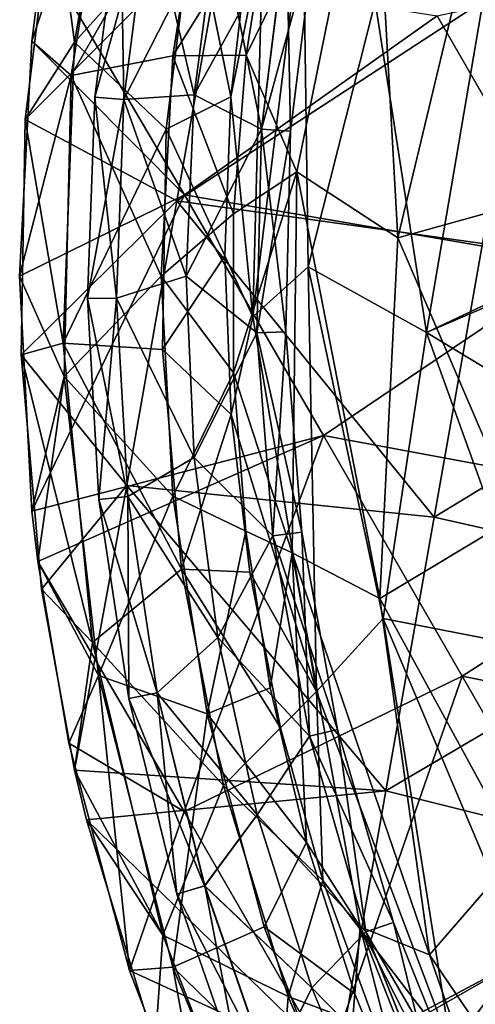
# Model space of a CAD drawing. Extents: x -65 to 803, y -691 to 80.
# Tile 170 of 256: x 596 to 609, y -584 to -556. Entities that reach past the tile are written whole.
import ezdxf

# ---------------------------------------------------------------- set-up
doc = ezdxf.new("R2010")
doc.units = 0
doc.header["$LTSCALE"] = 101.851852
for name, color, linetype in [('19', 7, 'CONTINUOUS'), ('225', 7, 'CONTINUOUS'), ('226', 7, 'CONTINUOUS'), ('42', 7, 'CONTINUOUS'), ('43', 7, 'CONTINUOUS'), ('45', 7, 'CONTINUOUS'), ('60', 7, 'CONTINUOUS'), ('83', 7, 'CONTINUOUS'), ('84', 7, 'CONTINUOUS'), ('86', 7, 'CONTINUOUS')]:
    doc.layers.add(name, color=color, linetype=linetype)

msp = doc.modelspace()

# ---------------------------------------------------------------- linework, layer by layer
at = {"layer": '19', "color": 7, "linetype": 'CONTINUOUS'}
for points in [[(603.882, -552.345, 31.09), (604.031, -562.662, 28.508), (602.431, -564.102, 38.966), (603.882, -552.345, 31.09)], [(602.719, -553.18, 40.469), (603.882, -552.345, 31.09), (602.431, -564.102, 38.966), (602.719, -553.18, 40.469)], [(603.882, -552.345, 31.09), (605.959, -555.03, 20.153), (604.031, -562.662, 28.508), (603.882, -552.345, 31.09)], [(602.719, -553.18, 40.469), (602.431, -564.102, 38.966), (601.801, -557.765, 47.918), (602.719, -553.18, 40.469)], [(602.33, -553.212, 47.92), (602.719, -553.18, 40.469), (601.801, -557.765, 47.918), (602.33, -553.212, 47.92)], [(605.959, -555.03, 20.153), (609.369, -553.221, 10.198), (607.441, -564.555, 16.77), (605.959, -555.03, 20.153)], [(609.369, -553.221, 10.198), (611.751, -562.515, 5.95), (607.441, -564.555, 16.77), (609.369, -553.221, 10.198)], [(605.959, -555.03, 20.153), (607.441, -564.555, 16.77), (604.031, -562.662, 28.508), (605.959, -555.03, 20.153)], [(601.801, -557.765, 47.918), (602.431, -564.102, 38.966), (601.628, -562.339, 47.915), (601.801, -557.765, 47.918)], [(601.628, -562.339, 47.915), (602.431, -564.102, 38.966), (601.809, -566.911, 47.913), (601.628, -562.339, 47.915)], [(607.441, -564.555, 16.77), (611.751, -562.515, 5.95), (611.749, -562.696, 6.006), (607.441, -564.555, 16.77)], [(602.431, -564.102, 38.966), (604.031, -562.662, 28.508), (604.273, -574.893, 37.514), (602.431, -564.102, 38.966)], [(604.031, -562.662, 28.508), (607.441, -564.555, 16.77), (606.192, -572.792, 26.08), (604.031, -562.662, 28.508)], [(604.031, -562.662, 28.508), (606.192, -572.792, 26.08), (604.273, -574.893, 37.514), (604.031, -562.662, 28.508)], [(611.941, -567.266, 7.342), (607.441, -564.555, 16.77), (611.749, -562.696, 6.006), (611.941, -567.266, 7.342)], [(602.431, -564.102, 38.966), (604.273, -574.893, 37.514), (601.809, -566.911, 47.913), (602.431, -564.102, 38.966)], [(607.441, -564.555, 16.77), (610.743, -573.675, 13.694), (606.192, -572.792, 26.08), (607.441, -564.555, 16.77)], [(610.743, -573.675, 13.694), (607.441, -564.555, 16.77), (611.941, -567.266, 7.342), (610.743, -573.675, 13.694)], [(601.809, -566.911, 47.913), (604.273, -574.893, 37.514), (602.344, -571.457, 47.91), (601.809, -566.911, 47.913)], [(602.344, -571.457, 47.91), (604.273, -574.893, 37.514), (603.227, -575.94, 47.908), (602.344, -571.457, 47.91)], [(604.273, -574.893, 37.514), (606.192, -572.792, 26.08), (608.149, -585.165, 36.277), (604.273, -574.893, 37.514)], [(606.192, -572.792, 26.08), (610.743, -573.675, 13.694), (610.24, -582.383, 23.971), (606.192, -572.792, 26.08)], [(606.192, -572.792, 26.08), (610.24, -582.383, 23.971), (608.149, -585.165, 36.277), (606.192, -572.792, 26.08)], [(603.227, -575.94, 47.908), (604.273, -574.893, 37.514), (604.456, -580.344, 47.905), (603.227, -575.94, 47.908)], [(604.273, -574.893, 37.514), (608.149, -585.165, 36.277), (604.456, -580.344, 47.905), (604.273, -574.893, 37.514)], [(604.456, -580.344, 47.905), (608.149, -585.165, 36.277), (606.025, -584.649, 47.903), (604.456, -580.344, 47.905)], [(608.149, -585.165, 36.277), (610.24, -582.383, 23.971), (613.922, -594.578, 35.308), (608.149, -585.165, 36.277)]]:
    msp.add_3dface(points, dxfattribs=at)
at = {"layer": '225', "color": 7, "linetype": 'CONTINUOUS'}
for points in [[(599.443, -552.168, 54.718), (598.618, -552.022, 52.7), (597.876, -557.775, 52.702), (599.443, -552.168, 54.718)], [(598.618, -552.022, 52.7), (598.708, -557.844, 50.685), (597.876, -557.775, 52.702), (598.618, -552.022, 52.7)], [(599.443, -552.168, 54.718), (597.876, -557.775, 52.702), (598.711, -557.844, 54.718), (599.443, -552.168, 54.718)], [(598.618, -552.022, 52.7), (599.44, -552.167, 50.685), (598.708, -557.844, 50.685), (598.618, -552.022, 52.7)], [(598.708, -557.844, 50.685), (599.44, -552.167, 50.685), (600.742, -557.702, 49.85), (598.708, -557.844, 50.685)], [(601.425, -552.517, 55.55), (599.443, -552.168, 54.718), (598.711, -557.844, 54.718), (601.425, -552.517, 55.55)], [(599.44, -552.167, 50.685), (601.425, -552.517, 49.85), (600.742, -557.702, 49.85), (599.44, -552.167, 50.685)], [(601.425, -552.517, 55.55), (598.711, -557.844, 54.718), (600.742, -557.702, 55.55), (601.425, -552.517, 55.55)], [(597.876, -557.775, 52.702), (598.502, -563.564, 50.685), (597.667, -563.572, 52.702), (597.876, -557.775, 52.702)], [(597.876, -557.775, 52.702), (597.667, -563.572, 52.702), (598.711, -557.844, 54.718), (597.876, -557.775, 52.702)], [(598.711, -557.844, 54.718), (597.667, -563.572, 52.702), (598.505, -563.563, 54.718), (598.711, -557.844, 54.718)], [(598.708, -557.844, 50.685), (598.502, -563.564, 50.685), (597.876, -557.775, 52.702), (598.708, -557.844, 50.685)], [(598.502, -563.564, 50.685), (598.708, -557.844, 50.685), (600.514, -562.927, 49.85), (598.502, -563.564, 50.685)], [(598.711, -557.844, 54.718), (598.505, -563.563, 54.718), (600.514, -562.927, 55.55), (598.711, -557.844, 54.718)], [(600.514, -562.927, 49.85), (598.708, -557.844, 50.685), (600.742, -557.702, 49.85), (600.514, -562.927, 49.85)], [(600.742, -557.702, 55.55), (598.711, -557.844, 54.718), (600.514, -562.927, 55.55), (600.742, -557.702, 55.55)], [(600.742, -568.152, 49.85), (598.502, -563.564, 50.685), (600.514, -562.927, 49.85), (600.742, -568.152, 49.85)], [(600.514, -562.927, 55.55), (598.505, -563.563, 54.718), (600.742, -568.152, 55.55), (600.514, -562.927, 55.55)], [(597.667, -563.572, 52.702), (597.995, -569.363, 52.702), (598.505, -563.563, 54.718), (597.667, -563.572, 52.702)], [(598.502, -563.564, 50.685), (598.825, -569.278, 50.685), (597.667, -563.572, 52.702), (598.502, -563.564, 50.685)], [(597.667, -563.572, 52.702), (598.825, -569.278, 50.685), (597.995, -569.363, 52.702), (597.667, -563.572, 52.702)], [(598.505, -563.563, 54.718), (597.995, -569.363, 52.702), (598.828, -569.278, 54.718), (598.505, -563.563, 54.718)], [(598.825, -569.278, 50.685), (598.502, -563.564, 50.685), (600.742, -568.152, 49.85), (598.825, -569.278, 50.685)], [(598.505, -563.563, 54.718), (598.828, -569.278, 54.718), (600.742, -568.152, 55.55), (598.505, -563.563, 54.718)], [(601.425, -573.338, 49.85), (598.825, -569.278, 50.685), (600.742, -568.152, 49.85), (601.425, -573.338, 49.85)], [(600.742, -568.152, 55.55), (598.828, -569.278, 54.718), (601.425, -573.338, 55.55), (600.742, -568.152, 55.55)], [(598.825, -569.278, 50.685), (599.674, -574.938, 50.685), (597.995, -569.363, 52.702), (598.825, -569.278, 50.685)], [(597.995, -569.363, 52.702), (598.855, -575.1, 52.702), (598.828, -569.278, 54.718), (597.995, -569.363, 52.702)], [(599.674, -574.938, 50.685), (598.825, -569.278, 50.685), (601.425, -573.338, 49.85), (599.674, -574.938, 50.685)], [(598.828, -569.278, 54.718), (598.855, -575.1, 52.702), (599.677, -574.938, 54.718), (598.828, -569.278, 54.718)], [(598.828, -569.278, 54.718), (599.677, -574.938, 54.718), (601.425, -573.338, 55.55), (598.828, -569.278, 54.718)], [(597.995, -569.363, 52.702), (599.674, -574.938, 50.685), (598.855, -575.1, 52.702), (597.995, -569.363, 52.702)], [(602.557, -578.444, 49.85), (599.674, -574.938, 50.685), (601.425, -573.338, 49.85), (602.557, -578.444, 49.85)], [(601.425, -573.338, 55.55), (599.677, -574.938, 54.718), (602.557, -578.444, 55.55), (601.425, -573.338, 55.55)], [(599.674, -574.938, 50.685), (601.042, -580.496, 50.685), (598.855, -575.1, 52.702), (599.674, -574.938, 50.685)], [(598.855, -575.1, 52.702), (600.241, -580.733, 52.702), (599.677, -574.938, 54.718), (598.855, -575.1, 52.702)], [(601.042, -580.496, 50.685), (599.674, -574.938, 50.685), (602.557, -578.444, 49.85), (601.042, -580.496, 50.685)], [(599.677, -574.938, 54.718), (600.241, -580.733, 52.702), (601.045, -580.495, 54.718), (599.677, -574.938, 54.718)], [(599.677, -574.938, 54.718), (601.045, -580.495, 54.718), (602.557, -578.444, 55.55), (599.677, -574.938, 54.718)], [(598.855, -575.1, 52.702), (601.042, -580.496, 50.685), (600.241, -580.733, 52.702), (598.855, -575.1, 52.702)], [(604.13, -583.431, 49.85), (601.042, -580.496, 50.685), (602.557, -578.444, 49.85), (604.13, -583.431, 49.85)], [(602.557, -578.444, 55.55), (601.045, -580.495, 54.718), (604.13, -583.431, 55.55), (602.557, -578.444, 55.55)], [(600.241, -580.733, 52.702), (602.141, -586.213, 52.702), (601.045, -580.495, 54.718), (600.241, -580.733, 52.702)], [(601.042, -580.496, 50.685), (602.916, -585.904, 50.685), (600.241, -580.733, 52.702), (601.042, -580.496, 50.685)], [(602.916, -585.904, 50.685), (601.042, -580.496, 50.685), (604.13, -583.431, 49.85), (602.916, -585.904, 50.685)], [(601.045, -580.495, 54.718), (602.141, -586.213, 52.702), (602.919, -585.903, 54.718), (601.045, -580.495, 54.718)], [(601.045, -580.495, 54.718), (602.919, -585.903, 54.718), (604.13, -583.431, 55.55), (601.045, -580.495, 54.718)], [(600.241, -580.733, 52.702), (602.916, -585.904, 50.685), (602.141, -586.213, 52.702), (600.241, -580.733, 52.702)], [(606.131, -588.263, 49.85), (602.916, -585.904, 50.685), (604.13, -583.431, 49.85), (606.131, -588.263, 49.85)], [(604.13, -583.431, 55.55), (602.919, -585.903, 54.718), (606.131, -588.263, 55.55), (604.13, -583.431, 55.55)]]:
    msp.add_3dface(points, dxfattribs=at)
at = {"layer": '226', "color": 7, "linetype": 'CONTINUOUS'}
for points in [[(600.742, -557.702, 49.85), (601.425, -552.517, 49.85), (602.681, -558.691, 50.682), (600.742, -557.702, 49.85)], [(601.425, -552.517, 55.55), (600.742, -557.702, 55.55), (603.41, -552.867, 54.715), (601.425, -552.517, 55.55)], [(601.425, -552.517, 49.85), (603.406, -552.867, 50.682), (602.681, -558.691, 50.682), (601.425, -552.517, 49.85)], [(600.742, -557.702, 55.55), (602.684, -558.691, 54.715), (603.41, -552.867, 54.715), (600.742, -557.702, 55.55)], [(603.406, -552.867, 50.682), (603.517, -558.752, 52.698), (602.681, -558.691, 50.682), (603.406, -552.867, 50.682)], [(603.41, -552.867, 54.715), (602.684, -558.691, 54.715), (604.232, -553.012, 52.7), (603.41, -552.867, 54.715)], [(604.232, -553.012, 52.7), (603.517, -558.752, 52.698), (603.406, -552.867, 50.682), (604.232, -553.012, 52.7)], [(604.232, -553.012, 52.7), (602.684, -558.691, 54.715), (603.517, -558.752, 52.698), (604.232, -553.012, 52.7)], [(600.742, -557.702, 55.55), (600.514, -562.927, 55.55), (602.684, -558.691, 54.715), (600.742, -557.702, 55.55)], [(600.514, -562.927, 49.85), (600.742, -557.702, 49.85), (602.681, -558.691, 50.682), (600.514, -562.927, 49.85)], [(600.514, -562.927, 55.55), (602.552, -564.558, 54.715), (602.684, -558.691, 54.715), (600.514, -562.927, 55.55)], [(600.514, -562.927, 49.85), (602.681, -558.691, 50.682), (602.549, -564.558, 50.682), (600.514, -562.927, 49.85)], [(602.681, -558.691, 50.682), (603.387, -564.535, 52.698), (602.549, -564.558, 50.682), (602.681, -558.691, 50.682)], [(602.684, -558.691, 54.715), (602.552, -564.558, 54.715), (603.517, -558.752, 52.698), (602.684, -558.691, 54.715)], [(603.517, -558.752, 52.698), (602.552, -564.558, 54.715), (603.387, -564.535, 52.698), (603.517, -558.752, 52.698)], [(603.517, -558.752, 52.698), (603.387, -564.535, 52.698), (602.681, -558.691, 50.682), (603.517, -558.752, 52.698)], [(600.514, -562.927, 55.55), (600.742, -568.152, 55.55), (602.552, -564.558, 54.715), (600.514, -562.927, 55.55)], [(600.742, -568.152, 49.85), (600.514, -562.927, 49.85), (602.549, -564.558, 50.682), (600.742, -568.152, 49.85)], [(600.742, -568.152, 55.55), (603.014, -570.409, 54.715), (602.552, -564.558, 54.715), (600.742, -568.152, 55.55)], [(600.742, -568.152, 49.85), (602.549, -564.558, 50.682), (603.011, -570.409, 50.682), (600.742, -568.152, 49.85)], [(603.387, -564.535, 52.698), (603.842, -570.301, 52.698), (602.549, -564.558, 50.682), (603.387, -564.535, 52.698)], [(602.549, -564.558, 50.682), (603.842, -570.301, 52.698), (603.011, -570.409, 50.682), (602.549, -564.558, 50.682)], [(602.552, -564.558, 54.715), (603.014, -570.409, 54.715), (603.387, -564.535, 52.698), (602.552, -564.558, 54.715)], [(603.387, -564.535, 52.698), (603.014, -570.409, 54.715), (603.842, -570.301, 52.698), (603.387, -564.535, 52.698)], [(600.742, -568.152, 55.55), (601.425, -573.338, 55.55), (603.014, -570.409, 54.715), (600.742, -568.152, 55.55)], [(601.425, -573.338, 49.85), (600.742, -568.152, 49.85), (603.011, -570.409, 50.682), (601.425, -573.338, 49.85)], [(601.425, -573.338, 55.55), (604.066, -576.182, 54.715), (603.014, -570.409, 54.715), (601.425, -573.338, 55.55)], [(601.425, -573.338, 49.85), (603.011, -570.409, 50.682), (604.063, -576.183, 50.682), (601.425, -573.338, 49.85)], [(603.842, -570.301, 52.698), (604.879, -575.991, 52.698), (603.011, -570.409, 50.682), (603.842, -570.301, 52.698)], [(603.011, -570.409, 50.682), (604.879, -575.991, 52.698), (604.063, -576.183, 50.682), (603.011, -570.409, 50.682)], [(603.014, -570.409, 54.715), (604.066, -576.182, 54.715), (603.842, -570.301, 52.698), (603.014, -570.409, 54.715)], [(603.842, -570.301, 52.698), (604.066, -576.182, 54.715), (604.879, -575.991, 52.698), (603.842, -570.301, 52.698)], [(601.425, -573.338, 55.55), (602.557, -578.444, 55.55), (604.066, -576.182, 54.715), (601.425, -573.338, 55.55)], [(602.557, -578.444, 49.85), (601.425, -573.338, 49.85), (604.063, -576.183, 50.682), (602.557, -578.444, 49.85)], [(604.879, -575.991, 52.698), (606.485, -581.548, 52.698), (604.063, -576.183, 50.682), (604.879, -575.991, 52.698)], [(604.066, -576.182, 54.715), (605.696, -581.82, 54.715), (604.879, -575.991, 52.698), (604.066, -576.182, 54.715)], [(604.879, -575.991, 52.698), (605.696, -581.82, 54.715), (606.485, -581.548, 52.698), (604.879, -575.991, 52.698)], [(602.557, -578.444, 55.55), (605.696, -581.82, 54.715), (604.066, -576.182, 54.715), (602.557, -578.444, 55.55)], [(602.557, -578.444, 49.85), (604.063, -576.183, 50.682), (605.693, -581.821, 50.682), (602.557, -578.444, 49.85)], [(604.063, -576.183, 50.682), (606.485, -581.548, 52.698), (605.693, -581.821, 50.682), (604.063, -576.183, 50.682)], [(602.557, -578.444, 55.55), (604.13, -583.431, 55.55), (605.696, -581.82, 54.715), (602.557, -578.444, 55.55)], [(604.13, -583.431, 49.85), (602.557, -578.444, 49.85), (605.693, -581.821, 50.682), (604.13, -583.431, 49.85)], [(606.485, -581.548, 52.698), (608.646, -586.913, 52.698), (605.693, -581.821, 50.682), (606.485, -581.548, 52.698)], [(605.696, -581.82, 54.715), (607.889, -587.264, 54.715), (606.485, -581.548, 52.698), (605.696, -581.82, 54.715)], [(606.485, -581.548, 52.698), (607.889, -587.264, 54.715), (608.646, -586.913, 52.698), (606.485, -581.548, 52.698)], [(604.13, -583.431, 55.55), (607.889, -587.264, 54.715), (605.696, -581.82, 54.715), (604.13, -583.431, 55.55)], [(604.13, -583.431, 49.85), (605.693, -581.821, 50.682), (607.886, -587.265, 50.682), (604.13, -583.431, 49.85)], [(605.693, -581.821, 50.682), (608.646, -586.913, 52.698), (607.886, -587.265, 50.682), (605.693, -581.821, 50.682)], [(604.13, -583.431, 55.55), (606.131, -588.263, 55.55), (607.889, -587.264, 54.715), (604.13, -583.431, 55.55)], [(606.131, -588.263, 49.85), (604.13, -583.431, 49.85), (607.886, -587.265, 50.682), (606.131, -588.263, 49.85)]]:
    msp.add_3dface(points, dxfattribs=at)
at = {"layer": '42', "color": 7, "linetype": 'CONTINUOUS'}
for points in [[(600.711, -552.391, 48.011), (601.801, -557.765, 47.918), (599.937, -558.695, 48.011), (600.711, -552.391, 48.011)], [(602.33, -553.212, 47.92), (601.801, -557.765, 47.918), (600.711, -552.391, 48.011), (602.33, -553.212, 47.92)], [(601.801, -557.765, 47.918), (601.628, -562.339, 47.915), (599.937, -558.695, 48.011), (601.801, -557.765, 47.918)], [(599.937, -558.695, 48.011), (601.628, -562.339, 47.915), (599.826, -565.045, 48.011), (599.937, -558.695, 48.011)], [(601.628, -562.339, 47.915), (601.809, -566.911, 47.913), (599.826, -565.045, 48.011), (601.628, -562.339, 47.915)], [(599.826, -565.045, 48.011), (601.809, -566.911, 47.913), (600.379, -571.372, 48.011), (599.826, -565.045, 48.011)], [(601.809, -566.911, 47.913), (602.344, -571.457, 47.91), (600.379, -571.372, 48.011), (601.809, -566.911, 47.913)], [(602.344, -571.457, 47.91), (603.227, -575.94, 47.908), (600.379, -571.372, 48.011), (602.344, -571.457, 47.91)], [(600.379, -571.372, 48.011), (603.227, -575.94, 47.908), (601.591, -577.606, 48.011), (600.379, -571.372, 48.011)], [(603.227, -575.94, 47.908), (604.456, -580.344, 47.905), (601.591, -577.606, 48.011), (603.227, -575.94, 47.908)], [(601.591, -577.606, 48.011), (604.456, -580.344, 47.905), (603.448, -583.68, 48.011), (601.591, -577.606, 48.011)], [(604.456, -580.344, 47.905), (606.025, -584.649, 47.903), (603.448, -583.68, 48.011), (604.456, -580.344, 47.905)], [(603.448, -583.68, 48.011), (606.025, -584.649, 47.903), (605.929, -589.526, 48.011), (603.448, -583.68, 48.011)]]:
    msp.add_3dface(points, dxfattribs=at)
at = {"layer": '43', "color": 7, "linetype": 'CONTINUOUS'}
for points in [[(597.287, -556.19, 49.307), (596.691, -551.69, 52.2), (598.793, -547.65, 49.307), (597.287, -556.19, 49.307)], [(600.711, -552.391, 48.011), (597.287, -556.19, 49.307), (598.793, -547.65, 49.307), (600.711, -552.391, 48.011)], [(595.866, -558.417, 52.2), (596.691, -551.69, 52.2), (597.287, -556.19, 49.307), (595.866, -558.417, 52.2)], [(600.711, -552.391, 48.011), (599.937, -558.695, 48.011), (597.287, -556.19, 49.307), (600.711, -552.391, 48.011)], [(596.958, -564.856, 49.307), (595.866, -558.417, 52.2), (597.287, -556.19, 49.307), (596.958, -564.856, 49.307)], [(599.937, -558.695, 48.011), (596.958, -564.856, 49.307), (597.287, -556.19, 49.307), (599.937, -558.695, 48.011)], [(595.748, -565.193, 52.2), (595.866, -558.417, 52.2), (596.958, -564.856, 49.307), (595.748, -565.193, 52.2)], [(599.937, -558.695, 48.011), (599.826, -565.045, 48.011), (596.958, -564.856, 49.307), (599.937, -558.695, 48.011)], [(597.812, -573.485, 49.307), (595.748, -565.193, 52.2), (596.958, -564.856, 49.307), (597.812, -573.485, 49.307)], [(599.826, -565.045, 48.011), (600.379, -571.372, 48.011), (596.958, -564.856, 49.307), (599.826, -565.045, 48.011)], [(600.379, -571.372, 48.011), (597.812, -573.485, 49.307), (596.958, -564.856, 49.307), (600.379, -571.372, 48.011)], [(596.339, -571.944, 52.2), (595.748, -565.193, 52.2), (597.812, -573.485, 49.307), (596.339, -571.944, 52.2)], [(600.379, -571.372, 48.011), (601.591, -577.606, 48.011), (597.812, -573.485, 49.307), (600.379, -571.372, 48.011)], [(597.293, -577.166, 52.2), (596.339, -571.944, 52.2), (597.812, -573.485, 49.307), (597.293, -577.166, 52.2)], [(599.833, -581.918, 49.307), (597.293, -577.166, 52.2), (597.812, -573.485, 49.307), (599.833, -581.918, 49.307)], [(601.591, -577.606, 48.011), (599.833, -581.918, 49.307), (597.812, -573.485, 49.307), (601.591, -577.606, 48.011)], [(597.632, -578.594, 52.2), (597.293, -577.166, 52.2), (599.833, -581.918, 49.307), (597.632, -578.594, 52.2)], [(601.591, -577.606, 48.011), (603.448, -583.68, 48.011), (599.833, -581.918, 49.307), (601.591, -577.606, 48.011)], [(599.613, -585.072, 52.2), (597.632, -578.594, 52.2), (599.833, -581.918, 49.307), (599.613, -585.072, 52.2)], [(602.984, -589.997, 49.307), (599.613, -585.072, 52.2), (599.833, -581.918, 49.307), (602.984, -589.997, 49.307)], [(603.448, -583.68, 48.011), (602.984, -589.997, 49.307), (599.833, -581.918, 49.307), (603.448, -583.68, 48.011)], [(603.448, -583.68, 48.011), (605.929, -589.526, 48.011), (602.984, -589.997, 49.307), (603.448, -583.68, 48.011)]]:
    msp.add_3dface(points, dxfattribs=at)
at = {"layer": '45', "color": 7, "linetype": 'CONTINUOUS'}
for points in [[(596.691, -551.69, 52.2), (595.866, -558.417, 52.2), (601.688, -552.563, 52.2), (596.691, -551.69, 52.2)], [(595.866, -558.417, 52.2), (600.243, -560.76, 52.2), (601.688, -552.563, 52.2), (595.866, -558.417, 52.2)], [(600.243, -560.76, 52.2), (610.442, -554.107, 52.2), (601.688, -552.563, 52.2), (600.243, -560.76, 52.2)], [(609.052, -561.992, 52.2), (610.442, -554.107, 52.2), (600.243, -560.76, 52.2), (609.052, -561.992, 52.2)], [(595.866, -558.417, 52.2), (595.748, -565.193, 52.2), (600.243, -560.76, 52.2), (595.866, -558.417, 52.2)], [(595.748, -565.193, 52.2), (598.798, -568.957, 52.2), (600.243, -560.76, 52.2), (595.748, -565.193, 52.2)], [(598.798, -568.957, 52.2), (607.662, -569.877, 52.2), (600.243, -560.76, 52.2), (598.798, -568.957, 52.2)], [(607.662, -569.877, 52.2), (609.052, -561.992, 52.2), (600.243, -560.76, 52.2), (607.662, -569.877, 52.2)], [(607.662, -569.877, 52.2), (617.77, -563.739, 52.2), (609.052, -561.992, 52.2), (607.662, -569.877, 52.2)], [(616.344, -571.827, 52.2), (617.77, -563.739, 52.2), (607.662, -569.877, 52.2), (616.344, -571.827, 52.2)], [(595.748, -565.193, 52.2), (596.339, -571.944, 52.2), (598.798, -568.957, 52.2), (595.748, -565.193, 52.2)], [(596.339, -571.944, 52.2), (597.293, -577.166, 52.2), (598.798, -568.957, 52.2), (596.339, -571.944, 52.2)], [(597.293, -577.166, 52.2), (606.271, -577.761, 52.2), (598.798, -568.957, 52.2), (597.293, -577.166, 52.2)], [(606.271, -577.761, 52.2), (607.662, -569.877, 52.2), (598.798, -568.957, 52.2), (606.271, -577.761, 52.2)], [(606.271, -577.761, 52.2), (616.344, -571.827, 52.2), (607.662, -569.877, 52.2), (606.271, -577.761, 52.2)], [(614.918, -579.915, 52.2), (616.344, -571.827, 52.2), (606.271, -577.761, 52.2), (614.918, -579.915, 52.2)], [(597.293, -577.166, 52.2), (597.632, -578.594, 52.2), (606.271, -577.761, 52.2), (597.293, -577.166, 52.2)], [(597.632, -578.594, 52.2), (604.881, -585.646, 52.2), (606.271, -577.761, 52.2), (597.632, -578.594, 52.2)], [(604.881, -585.646, 52.2), (614.918, -579.915, 52.2), (606.271, -577.761, 52.2), (604.881, -585.646, 52.2)], [(597.632, -578.594, 52.2), (599.613, -585.072, 52.2), (604.881, -585.646, 52.2), (597.632, -578.594, 52.2)], [(613.492, -588.003, 52.2), (614.918, -579.915, 52.2), (604.881, -585.646, 52.2), (613.492, -588.003, 52.2)]]:
    msp.add_3dface(points, dxfattribs=at)
at = {"layer": '60', "color": 7, "linetype": 'CONTINUOUS'}
for points in [[(603.699, -559.924, 69.123), (605.904, -549.104, 70.092), (602.237, -556.564, 57.499), (603.699, -559.924, 69.123)], [(602.237, -556.564, 57.499), (605.904, -549.104, 70.092), (602.947, -552.045, 57.501), (602.237, -556.564, 57.499)], [(603.699, -559.924, 69.123), (606.615, -561.823, 81.429), (605.904, -549.104, 70.092), (603.699, -559.924, 69.123)], [(606.615, -561.823, 81.429), (609.061, -551.6, 83.15), (605.904, -549.104, 70.092), (606.615, -561.823, 81.429)], [(606.615, -561.823, 81.429), (611.81, -560.382, 94.328), (609.061, -551.6, 83.15), (606.615, -561.823, 81.429)], [(601.879, -561.135, 57.497), (603.699, -559.924, 69.123), (602.237, -556.564, 57.499), (601.879, -561.135, 57.497)], [(603.569, -570.902, 67.886), (603.699, -559.924, 69.123), (601.877, -565.717, 57.495), (603.569, -570.902, 67.886)], [(601.877, -565.717, 57.495), (603.699, -559.924, 69.123), (601.879, -561.135, 57.497), (601.877, -565.717, 57.495)], [(603.569, -570.902, 67.886), (606.091, -572.22, 79.32), (603.699, -559.924, 69.123), (603.569, -570.902, 67.886)], [(606.091, -572.22, 79.32), (606.615, -561.823, 81.429), (603.699, -559.924, 69.123), (606.091, -572.22, 79.32)], [(610.066, -569.834, 91.706), (611.81, -560.382, 94.328), (606.615, -561.823, 81.429), (610.066, -569.834, 91.706)], [(606.091, -572.22, 79.32), (610.066, -569.834, 91.706), (606.615, -561.823, 81.429), (606.091, -572.22, 79.32)], [(602.229, -570.276, 57.492), (603.569, -570.902, 67.886), (601.877, -565.717, 57.495), (602.229, -570.276, 57.492)], [(610.082, -579.533, 88.63), (610.066, -569.834, 91.706), (606.091, -572.22, 79.32), (610.082, -579.533, 88.63)], [(602.931, -574.79, 57.49), (603.569, -570.902, 67.886), (602.229, -570.276, 57.492), (602.931, -574.79, 57.49)], [(603.984, -579.246, 57.487), (603.569, -570.902, 67.886), (602.931, -574.79, 57.49), (603.984, -579.246, 57.487)], [(607.525, -582.478, 76.892), (606.091, -572.22, 79.32), (603.569, -570.902, 67.886), (607.525, -582.478, 76.892)], [(605.528, -581.672, 66.434), (607.525, -582.478, 76.892), (603.569, -570.902, 67.886), (605.528, -581.672, 66.434)], [(605.528, -581.672, 66.434), (603.569, -570.902, 67.886), (603.984, -579.246, 57.487), (605.528, -581.672, 66.434)], [(607.525, -582.478, 76.892), (610.082, -579.533, 88.63), (606.091, -572.22, 79.32), (607.525, -582.478, 76.892)], [(605.377, -583.604, 57.485), (605.528, -581.672, 66.434), (603.984, -579.246, 57.487), (605.377, -583.604, 57.485)], [(611.947, -588.99, 85.247), (610.082, -579.533, 88.63), (607.525, -582.478, 76.892), (611.947, -588.99, 85.247)], [(607.105, -587.843, 57.482), (605.528, -581.672, 66.434), (605.377, -583.604, 57.485), (607.105, -587.843, 57.482)], [(610.914, -592.224, 74.31), (607.525, -582.478, 76.892), (605.528, -581.672, 66.434), (610.914, -592.224, 74.31)], [(609.535, -591.837, 64.931), (610.914, -592.224, 74.31), (605.528, -581.672, 66.434), (609.535, -591.837, 64.931)], [(609.535, -591.837, 64.931), (605.528, -581.672, 66.434), (607.105, -587.843, 57.482), (609.535, -591.837, 64.931)], [(610.914, -592.224, 74.31), (611.947, -588.99, 85.247), (607.525, -582.478, 76.892), (610.914, -592.224, 74.31)]]:
    msp.add_3dface(points, dxfattribs=at)
at = {"layer": '83', "color": 7, "linetype": 'CONTINUOUS'}
for points in [[(600.121, -556.585, 57.389), (602.947, -552.045, 57.501), (601.115, -550.312, 57.389), (600.121, -556.585, 57.389)], [(602.237, -556.564, 57.499), (602.947, -552.045, 57.501), (600.121, -556.585, 57.389), (602.237, -556.564, 57.499)], [(599.789, -562.927, 57.389), (601.879, -561.135, 57.497), (600.121, -556.585, 57.389), (599.789, -562.927, 57.389)], [(601.879, -561.135, 57.497), (602.237, -556.564, 57.499), (600.121, -556.585, 57.389), (601.879, -561.135, 57.497)], [(601.877, -565.717, 57.495), (601.879, -561.135, 57.497), (599.789, -562.927, 57.389), (601.877, -565.717, 57.495)], [(600.121, -569.27, 57.389), (601.877, -565.717, 57.495), (599.789, -562.927, 57.389), (600.121, -569.27, 57.389)], [(602.229, -570.276, 57.492), (601.877, -565.717, 57.495), (600.121, -569.27, 57.389), (602.229, -570.276, 57.492)], [(601.115, -575.542, 57.389), (602.229, -570.276, 57.492), (600.121, -569.27, 57.389), (601.115, -575.542, 57.389)], [(602.931, -574.79, 57.49), (602.229, -570.276, 57.492), (601.115, -575.542, 57.389), (602.931, -574.79, 57.49)], [(603.984, -579.246, 57.487), (602.931, -574.79, 57.49), (601.115, -575.542, 57.389), (603.984, -579.246, 57.487)], [(602.758, -581.677, 57.389), (603.984, -579.246, 57.487), (601.115, -575.542, 57.389), (602.758, -581.677, 57.389)], [(605.377, -583.604, 57.485), (603.984, -579.246, 57.487), (602.758, -581.677, 57.389), (605.377, -583.604, 57.485)], [(605.034, -587.606, 57.389), (605.377, -583.604, 57.485), (602.758, -581.677, 57.389), (605.034, -587.606, 57.389)], [(607.105, -587.843, 57.482), (605.377, -583.604, 57.485), (605.034, -587.606, 57.389), (607.105, -587.843, 57.482)]]:
    msp.add_3dface(points, dxfattribs=at)
at = {"layer": '84', "color": 7, "linetype": 'CONTINUOUS'}
for points in [[(596.377, -553.644, 53.2), (596.063, -556.163, 53.2), (598.568, -548.588, 56.093), (596.377, -553.644, 53.2)], [(598.568, -548.588, 56.093), (596.063, -556.163, 53.2), (597.192, -557.15, 56.093), (598.568, -548.588, 56.093)], [(601.115, -550.312, 57.389), (598.568, -548.588, 56.093), (597.192, -557.15, 56.093), (601.115, -550.312, 57.389)], [(600.121, -556.585, 57.389), (601.115, -550.312, 57.389), (597.192, -557.15, 56.093), (600.121, -556.585, 57.389)], [(596.063, -556.163, 53.2), (595.708, -562.931, 53.2), (597.192, -557.15, 56.093), (596.063, -556.163, 53.2)], [(599.789, -562.927, 57.389), (600.121, -556.585, 57.389), (597.192, -557.15, 56.093), (599.789, -562.927, 57.389)], [(597.192, -557.15, 56.093), (595.708, -562.931, 53.2), (596.995, -565.819, 56.093), (597.192, -557.15, 56.093)], [(599.789, -562.927, 57.389), (597.192, -557.15, 56.093), (596.995, -565.819, 56.093), (599.789, -562.927, 57.389)], [(595.708, -562.931, 53.2), (596.063, -569.695, 53.2), (596.995, -565.819, 56.093), (595.708, -562.931, 53.2)], [(600.121, -569.27, 57.389), (599.789, -562.927, 57.389), (596.995, -565.819, 56.093), (600.121, -569.27, 57.389)], [(596.063, -569.695, 53.2), (596.233, -571.154, 53.2), (596.995, -565.819, 56.093), (596.063, -569.695, 53.2)], [(596.995, -565.819, 56.093), (596.233, -571.154, 53.2), (597.98, -574.435, 56.093), (596.995, -565.819, 56.093)], [(600.121, -569.27, 57.389), (596.995, -565.819, 56.093), (597.98, -574.435, 56.093), (600.121, -569.27, 57.389)], [(601.115, -575.542, 57.389), (600.121, -569.27, 57.389), (597.98, -574.435, 56.093), (601.115, -575.542, 57.389)], [(596.233, -571.154, 53.2), (597.123, -576.387, 53.2), (597.98, -574.435, 56.093), (596.233, -571.154, 53.2)], [(597.123, -576.387, 53.2), (598.876, -582.932, 53.2), (597.98, -574.435, 56.093), (597.123, -576.387, 53.2)], [(601.115, -575.542, 57.389), (597.98, -574.435, 56.093), (600.128, -582.836, 56.093), (601.115, -575.542, 57.389)], [(597.98, -574.435, 56.093), (598.876, -582.932, 53.2), (600.128, -582.836, 56.093), (597.98, -574.435, 56.093)], [(602.758, -581.677, 57.389), (601.115, -575.542, 57.389), (600.128, -582.836, 56.093), (602.758, -581.677, 57.389)], [(605.034, -587.606, 57.389), (602.758, -581.677, 57.389), (600.128, -582.836, 56.093), (605.034, -587.606, 57.389)], [(598.876, -582.932, 53.2), (601.304, -589.26, 53.2), (600.128, -582.836, 56.093), (598.876, -582.932, 53.2)], [(605.034, -587.606, 57.389), (600.128, -582.836, 56.093), (603.401, -590.866, 56.093), (605.034, -587.606, 57.389)], [(600.128, -582.836, 56.093), (601.304, -589.26, 53.2), (603.401, -590.866, 56.093), (600.128, -582.836, 56.093)]]:
    msp.add_3dface(points, dxfattribs=at)
at = {"layer": '86', "color": 7, "linetype": 'CONTINUOUS'}
for points in [[(596.063, -556.163, 53.2), (596.377, -553.644, 53.2), (600.463, -560.589, 53.2), (596.063, -556.163, 53.2)], [(596.377, -553.644, 53.2), (607.748, -555.429, 53.2), (600.463, -560.589, 53.2), (596.377, -553.644, 53.2)], [(607.748, -555.429, 53.2), (616.885, -553.477, 53.2), (611.854, -562.542, 53.2), (607.748, -555.429, 53.2)], [(607.748, -555.429, 53.2), (611.854, -562.542, 53.2), (600.463, -560.589, 53.2), (607.748, -555.429, 53.2)], [(595.708, -562.931, 53.2), (596.063, -556.163, 53.2), (600.463, -560.589, 53.2), (595.708, -562.931, 53.2)], [(596.063, -569.695, 53.2), (595.708, -562.931, 53.2), (600.463, -560.589, 53.2), (596.063, -569.695, 53.2)], [(596.063, -569.695, 53.2), (600.463, -560.589, 53.2), (604.466, -567.523, 53.2), (596.063, -569.695, 53.2)], [(600.463, -560.589, 53.2), (611.854, -562.542, 53.2), (604.466, -567.523, 53.2), (600.463, -560.589, 53.2)], [(611.854, -562.542, 53.2), (615.961, -569.654, 53.2), (604.466, -567.523, 53.2), (611.854, -562.542, 53.2)], [(596.233, -571.154, 53.2), (596.063, -569.695, 53.2), (604.466, -567.523, 53.2), (596.233, -571.154, 53.2)], [(596.233, -571.154, 53.2), (604.466, -567.523, 53.2), (600.454, -578.353, 53.2), (596.233, -571.154, 53.2)], [(604.466, -567.523, 53.2), (608.469, -574.457, 53.2), (600.454, -578.353, 53.2), (604.466, -567.523, 53.2)], [(604.466, -567.523, 53.2), (615.961, -569.654, 53.2), (608.469, -574.457, 53.2), (604.466, -567.523, 53.2)], [(615.961, -569.654, 53.2), (620.067, -576.767, 53.2), (608.469, -574.457, 53.2), (615.961, -569.654, 53.2)], [(597.123, -576.387, 53.2), (596.233, -571.154, 53.2), (600.454, -578.353, 53.2), (597.123, -576.387, 53.2)], [(600.454, -578.353, 53.2), (608.469, -574.457, 53.2), (604.616, -585.561, 53.2), (600.454, -578.353, 53.2)], [(608.469, -574.457, 53.2), (612.472, -581.39, 53.2), (604.616, -585.561, 53.2), (608.469, -574.457, 53.2)], [(608.469, -574.457, 53.2), (620.067, -576.767, 53.2), (612.472, -581.39, 53.2), (608.469, -574.457, 53.2)], [(598.876, -582.932, 53.2), (597.123, -576.387, 53.2), (600.454, -578.353, 53.2), (598.876, -582.932, 53.2)], [(598.876, -582.932, 53.2), (600.454, -578.353, 53.2), (604.616, -585.561, 53.2), (598.876, -582.932, 53.2)], [(612.472, -581.39, 53.2), (616.476, -588.324, 53.2), (604.616, -585.561, 53.2), (612.472, -581.39, 53.2)], [(601.304, -589.26, 53.2), (598.876, -582.932, 53.2), (604.616, -585.561, 53.2), (601.304, -589.26, 53.2)]]:
    msp.add_3dface(points, dxfattribs=at)

doc.saveas('drawing.dxf')
